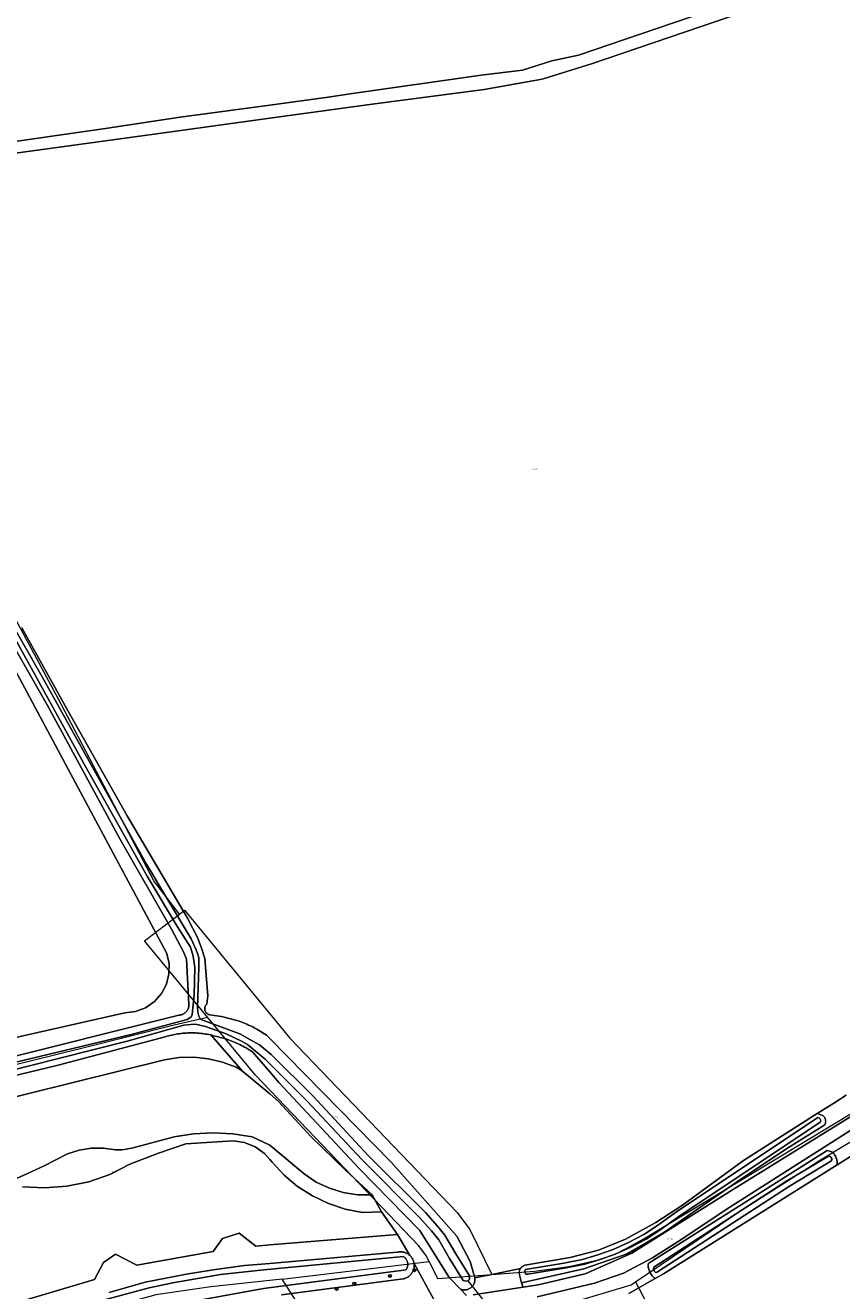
# Model space of a CAD drawing. Header units: metres. Extents: x 250001 to 257773, y 598992 to 609118.
# Tile 106 of 256: x 251934 to 252154, y 601309 to 601649. Entities that reach past the tile are written whole.
import ezdxf
from ezdxf.enums import TextEntityAlignment as Align
from ezdxf.lldxf.tags import DXFTag

# ---------------------------------------------------------------- set-up
doc = ezdxf.new("R2010")
doc.units = ezdxf.units.M
for name, color, linetype, lineweight in [('B-WE-GR-BOOM-S', 252, 'Continuous', 25), ('B-WE-GR-BOS_LOOF-GV', 252, 'Continuous', 13), ('B-WE-GR-BOUWLAND-GV', 252, 'Continuous', 13), ('B-WE-GR-GRAS-GV', 252, 'Continuous', 13), ('B-WE-GR-GROENVOORZIENING-GV', 252, 'Continuous', 18), ('B-WE-KG-GRENS_PERCEEL-G', 150, 'KG-PERCEEL', 18), ('B-WE-KG-GRENS_PERCEEL-S', 150, 'Continuous', 25), ('B-WE-KW-KUNSTWERK_DUIKER-G', 252, 'Continuous', 18), ('B-WE-OG-WATER-GV', 252, 'Continuous', 18), ('B-WE-OG-WATER_SLOOT-GV', 252, 'Continuous', 18), ('B-WE-VH-VERHARDING_GESLOTEN-GV', 252, 'Continuous', 18), ('B-WE-VH-VERHARDING_OPEN-GV', 252, 'Continuous', 18), ('X-XX-AL-REFERENTIE-G', 7, 'Continuous', 18)]:
    doc.layers.add(name, color=color, linetype=linetype, lineweight=lineweight)
doc.styles.add('NLCS-ISO', font='NLCS-ISO.ttf')
doc.styles.get("Standard").update_dxf_attribs({"font": 'NLCS-ISO.ttf'})
tags = doc.linetypes.add('KG-PERCEEL', pattern='A,5.5,-2,["P",Standard,S=1.8,R=0,X=-0.5,Y=-0.9],-2,5.5,-2,[5,NLCS.SHX,S=0.75,R=0,X=0,Y=0],-2', length=19).pattern_tags.tags
tags[6] = DXFTag(74, 10)

# ---------------------------------------------------------------- blocks, each defined once
blk = doc.blocks.new('SKG-PERCEELNUMMER-SO')
at = {"style": 'NLCS-ISO', "oblique": 10, "flags": 1}
blk.add_attdef('GEMEENTECODE', text='', height=1.8, dxfattribs=at).set_placement((0, 2.6), align=Align.MIDDLE_CENTER)
at = {"style": 'NLCS-ISO', "oblique": 10}
blk.add_attdef('SECTIE', text='', height=1.8, dxfattribs=at).set_placement((-0.5, 0), align=Align.MIDDLE_RIGHT)
blk.add_attdef('PERCEELNUMMER', text='', height=1.8, dxfattribs=at).set_placement((0.5, 0), align=Align.MIDDLE_LEFT)
blk = doc.blocks.new('BS2021-132-Xref-KAD-20210617')
at = {"layer": 'B-WE-KG-GRENS_PERCEEL-G', "flags": 128}
for points in [[(251975.676, 601409.954), (251968.821, 601418.866), (251943.801, 601466.508), (251917.752, 601514.835), (251913.296, 601522.718), (251868.416, 601595.684)], [(251983.236, 601382.233), (251966.265, 601402.716), (251975.676, 601409.954)], [(251975.676, 601409.954), (251977.077, 601411.031), (252005.446, 601376.593)], [(251891.36, 601359.57), (251949.627, 601373.966), (251974.305, 601380.135), (251983.236, 601382.233)], [(251996.217, 601366.567), (251983.236, 601382.233)], [(252005.446, 601376.593), (252050.467, 601329.596), (252053.911, 601325.004), (252059.853, 601312.923)], [(252042.914, 601316.446), (252042.086, 601318.102), (252040.087, 601320.771), (251996.217, 601366.567)], [(252059.853, 601312.923), (252071.346, 601313.785), (252080.665, 601315.086), (252088.251, 601316.819), (252093.067, 601318.425), (252096.23, 601319.985), (252100.577, 601322.4), (252118.918, 601333.474), (252160.017, 601358.335), (252161.799, 601359.515)], [(252098.49, 601310.91), (252118.747, 601324.571), (252126.507, 601329.842), (252143.858, 601340.896), (252148.397, 601343.824), (252157.615, 601349.314)], [(252003.359, 601311.639), (252042.914, 601316.446)], [(252042.914, 601316.446), (252045.224, 601311.826), (252059.853, 601312.923)], [(252003.359, 601311.639), (251984.108, 601309.598), (251969.301, 601307.404), (251953.398, 601303.017), (251915.01, 601292.049), (251906.95, 601286.407)], [(252013.481, 601295.824), (252003.359, 601311.639)], [(252051.66, 601299.852), (252050.849, 601301.474), (252062.967, 601302.786), (252071.151, 601303.869), (252079.115, 601305.197), (252084.455, 601306.265), (252097.377, 601310.162), (252098.49, 601310.91)], [(252098.49, 601310.91), (252189.463, 601137.214)]]:
    blk.add_lwpolyline(points, dxfattribs=at)
at = {"layer": 'B-WE-KG-GRENS_PERCEEL-S', "xscale": 0.2, "yscale": 0.2, "zscale": 0.2}
for p, values in [((252071.268, 601529.737), {'PERCEELNUMMER': '487', 'SECTIE': 'M'}), ((252017.271, 601355.221), {'PERCEELNUMMER': '258', 'SECTIE': 'M'}), ((251957.973, 601340.524), {'PERCEELNUMMER': '236', 'SECTIE': 'M'}), ((252107.535, 601322.445), {'PERCEELNUMMER': '259', 'SECTIE': 'M'})]:
    blk.add_blockref('SKG-PERCEELNUMMER-SO', p, dxfattribs=at).add_auto_attribs(values)
blk = doc.blocks.new('SGR-BOOM_01-SO')
at = {"linetype": 'ByBlock', "lineweight": 18}
h = blk.add_hatch(color=0, dxfattribs=at)
h.dxf.hatch_style = 1
edge = h.paths.add_edge_path()
edge.add_arc((0, 0), 0.25, 0, 360)
at = {"color": 0, "linetype": 'ByBlock', "lineweight": 18}
for radius in [2, 0.25]:
    blk.add_circle((0, 0), radius, dxfattribs=at)
blk = doc.blocks.new('BS2021-132-Xref-BGT-GRIJS-20210617-aangepast')
at = {"layer": 'B-WE-GR-BOS_LOOF-GV', "flags": 128}
blk.add_lwpolyline([(251972.19, 601399.56), (251931.329, 601475.849), (251919.809, 601469.329), (251915.35, 601463.93), (251911.429, 601464.349), (251907.105, 601460.38), (251902.386, 601456.888), (251897.326, 601453.914), (251891.98, 601451.489), (251919.549, 601374), (251961.01, 601383.369), (251963.868, 601383.721), (251966.559, 601384.746), (251968.928, 601386.383), (251970.837, 601388.539), (251972.176, 601391.088), (251972.868, 601393.883), (251972.873, 601396.763)], close=True, dxfattribs=at)
for points in [[(251930.4, 601338.099), (251934.6, 601340), (251939.2, 601342.199), (251945.5, 601345.4), (251948.649, 601346.417), (251951.916, 601346.946), (251955.225, 601346.974), (251958.5, 601346.5), (251960.299, 601346.5), (251962.899, 601346.9), (251974.299, 601350), (251979.508, 601350.824), (251984.775, 601351.1), (251990.041, 601350.824), (251995.25, 601350), (252000, 601347.699), (252009.299, 601340), (252012.541, 601337.808), (252016.073, 601336.12), (252019.815, 601334.975), (252023.686, 601334.398), (252027.6, 601334.4), (252020.399, 601341), (252011.2, 601350), (252002.399, 601359.5), (252000, 601361.528), (251992.7, 601367.699), (251991, 601368.699), (251987.312, 601370.108), (251983.472, 601371.023), (251979.545, 601371.43), (251975.598, 601371.321), (251971.7, 601370.699), (251898.149, 601352.5)], [(251930.22, 601304.859), (251952.827, 601311.58), (251955.2, 601316.13), (251958.47, 601318.41), (251964.209, 601315.469), (251984.779, 601319.13), (251987.269, 601322.609), (251991.799, 601324.06), (251996.25, 601320.589), (252000, 601320.889), (252034.45, 601323.65), (252030.143, 601329.825), (252025.004, 601329.633), (252020.339, 601330.547), (252015.825, 601332.036), (252011.532, 601334.077), (252007.527, 601336.638), (252003.872, 601339.678), (252000.626, 601343.15), (252000, 601343.884), (251998.617, 601345.505), (251996.107, 601347.318), (251993.24, 601348.486), (251990.178, 601348.942), (251977.371, 601348.056), (251970.05, 601345.622), (251962.324, 601342.591), (251956.951, 601339.883), (251951.27, 601337.898), (251945.38, 601336.669), (251939.38, 601336.217), (251933.372, 601336.55)]]:
    blk.add_lwpolyline(points, dxfattribs=at)
at = {"layer": 'B-WE-GR-BOUWLAND-GV', "flags": 128}
for points in [[(251846.313, 601652.602), (251850.157, 601625.972), (251852.06, 601609.123), (251852.079, 601608.953), (251860.734, 601609.388), (251864.718, 601609.261), (251866.639, 601609.296), (251868.828, 601609.437), (251874.916, 601610.222), (251898.256, 601613.378), (251925.596, 601617.181), (251955.12, 601621.394), (251975.854, 601624.467), (252000, 601627.76), (252015.767, 601629.91), (252021.639, 601630.808), (252056.953, 601635.817), (252068.066, 601637.14), (252076.003, 601639.653), (252083.147, 601641.241), (252100.08, 601646.929), (252286.347, 601710.429)], [(252170.856, 601667.567), (252086.719, 601638.859), (252073.357, 601634.758), (252057.747, 601631.98), (252027.584, 601628.012), (252000, 601624.218), (251970.831, 601620.206), (251918.312, 601613.063)], [(251933.208, 601486.989), (251944.903, 601466.006), (251961.637, 601436.449), (251977.893, 601408.817), (251980.645, 601403.502), (251981.673, 601400.523), (251982.537, 601398.022), (251983.329, 601387.959), (251983.04, 601385.75), (251983.023, 601385.734), (251982.941, 601385.65), (251982.866, 601385.561), (251982.796, 601385.467), (251982.734, 601385.368), (251982.678, 601385.266), (251982.629, 601385.16), (251982.588, 601385.05), (251982.555, 601384.939), (251982.529, 601384.825), (251982.511, 601384.709), (251982.501, 601384.593), (251982.498, 601384.476), (251982.504, 601384.36), (251982.518, 601384.244), (251982.54, 601384.129), (251982.569, 601384.016), (251982.607, 601383.906), (251982.651, 601383.798), (251982.703, 601383.693), (251982.762, 601383.593), (251982.828, 601383.496), (251982.9, 601383.405), (251982.979, 601383.318), (251983.063, 601383.237), (251983.152, 601383.162), (251983.247, 601383.093), (251983.345, 601383.031), (251983.448, 601382.976), (251983.555, 601382.928), (251983.664, 601382.887), (251983.776, 601382.854), (251983.89, 601382.829), (251987.029, 601382.42), (251991.519, 601381.209), (251991.543, 601381.201), (251992.014, 601381.034), (251992.483, 601380.859), (251992.949, 601380.676), (251993.412, 601380.487), (251993.872, 601380.29), (251994.329, 601380.085), (251994.782, 601379.874), (251995.232, 601379.655), (251995.679, 601379.428), (251996.122, 601379.195), (251996.561, 601378.955), (251996.996, 601378.708), (251997.427, 601378.454), (251997.854, 601378.192), (251998.277, 601377.925), (251998.695, 601377.65), (251999.109, 601377.369), (252000, 601376.478), (252032.728, 601343.126), (252050.447, 601323.245), (252053.987, 601316.46), (252055.098, 601312.627), (252055.166, 601312.425), (252055.22, 601312.218), (252055.257, 601312.008), (252060.73, 601313.069), (252067.513, 601314.493), (252067.595, 601314.618), (252067.705, 601314.758), (252067.828, 601314.888), (252067.962, 601315.006), (252068.105, 601315.111), (252068.258, 601315.203), (252068.418, 601315.281), (252068.585, 601315.345), (252068.756, 601315.393), (252080.908, 601317.534), (252088.534, 601319.467), (252095.875, 601322.478), (252104.021, 601326.92), (252111.211, 601331.62), (252127.597, 601343.584), (252147.499, 601356.24), (252151.938, 601359.063), (252155.299, 601361.19)]]:
    blk.add_lwpolyline(points, dxfattribs=at)
at = {"layer": 'B-WE-GR-GRAS-GV', "flags": 128}
blk.add_lwpolyline([(252201.735, 601373.286), (252164.969, 601350.036), (252164.355, 601349.651), (252152.84, 601342.431), (252106.099, 601313.127), (252103.799, 601311.818), (252096.702, 601307.78)], dxfattribs=at)
at = {"layer": 'B-WE-GR-GROENVOORZIENING-GV', "flags": 128}
for points in [[(251924.192, 601369.899), (251975.48, 601382.76), (251975.525, 601382.76), (251975.674, 601382.766), (251975.822, 601382.779), (251975.969, 601382.801), (251976.114, 601382.83), (251976.258, 601382.867), (251976.4, 601382.912), (251976.538, 601382.964), (251976.674, 601383.024), (251976.807, 601383.091), (251976.936, 601383.165), (251977.06, 601383.246), (251977.18, 601383.333), (251977.295, 601383.427), (251977.405, 601383.527), (251977.51, 601383.633), (251977.608, 601383.744), (251977.701, 601383.86), (251977.787, 601383.981), (251977.866, 601384.106), (251977.939, 601384.236), (251978.004, 601384.369), (251978.062, 601384.506), (251978.113, 601384.646), (251978.156, 601384.788), (251978.191, 601384.932), (251978.219, 601385.078), (251978.239, 601385.225), (251978.251, 601385.373), (251978.254, 601385.522), (251978.25, 601385.67), (251977.596, 601397.819), (251976.815, 601399.775), (251973.549, 601405.868), (251959.625, 601430.172), (251940.047, 601466.289), (251925.456, 601491.814)], [(252168.086, 601359.101), (252122.984, 601330.437), (252110.974, 601322.465), (252103.147, 601317.37), (252095.262, 601313.259), (252087.532, 601310.572), (252072.081, 601306.885)], [(252096.702, 601307.78), (252103.799, 601311.818), (252103.593, 601311.99), (252103.387, 601312.185), (252103.192, 601312.39), (252103.009, 601312.606), (252102.838, 601312.833), (252102.681, 601313.068), (252102.537, 601313.312), (252102.407, 601313.564), (252102.291, 601313.822), (252102.19, 601314.087), (252102.105, 601314.357), (252102.034, 601314.632), (252101.97, 601314.869), (252101.908, 601315.325), (252101.901, 601315.433), (252101.91, 601315.546), (252101.934, 601315.656), (252101.974, 601315.762), (252102.028, 601315.862), (252102.096, 601315.953), (252102.176, 601316.034), (252102.266, 601316.102), (252102.365, 601316.157), (252150.179, 601346.298), (252151.417, 601345.991), (252151.607, 601345.819), (252151.786, 601345.636), (252151.953, 601345.442), (252152.108, 601345.238), (252152.249, 601345.024), (252152.377, 601344.802), (252152.491, 601344.573), (252152.591, 601344.337), (252152.675, 601344.095), (252152.744, 601343.848), (252152.798, 601343.598), (252152.836, 601343.344), (252152.858, 601343.089), (252152.864, 601342.833), (252152.854, 601342.577), (252152.84, 601342.431), (252164.355, 601349.651)], [(252155.299, 601361.19), (252151.938, 601359.063), (252147.499, 601356.24), (252148.773, 601355.842), (252148.921, 601355.754), (252149.061, 601355.654), (252149.191, 601355.54), (252149.31, 601355.416), (252149.416, 601355.28), (252149.51, 601355.135), (252149.59, 601354.983), (252149.655, 601354.823), (252149.706, 601354.659), (252149.741, 601354.49), (252149.76, 601354.318), (252149.763, 601354.146), (252149.75, 601353.974), (252149.721, 601353.804), (252149.677, 601353.638), (252149.617, 601353.476), (252149.543, 601353.321), (252149.492, 601353.232), (252139.794, 601347.105), (252126.912, 601338.586), (252105.861, 601324.077), (252096.299, 601318.459), (252084.632, 601314.424), (252067.832, 601310.699), (252068.273, 601309.498), (252072.284, 601310.098), (252085.001, 601313.118), (252097.567, 601318.644), (252124.702, 601335.729), (252161.947, 601358.822)], [(252044.193, 601306.185), (252038.891, 601315.846), (252038.903, 601315.761), (252038.918, 601315.59), (252038.925, 601315.419), (252038.924, 601315.247), (252038.915, 601315.076), (252038.898, 601314.905), (252038.873, 601314.735), (252038.841, 601314.567), (252038.8, 601314.4), (252038.752, 601314.236), (252038.696, 601314.073), (252038.633, 601313.914), (252038.562, 601313.758), (252038.484, 601313.605), (252038.399, 601313.456), (252038.307, 601313.311), (252038.209, 601313.17), (252038.104, 601313.035), (252037.992, 601312.904), (252037.875, 601312.779), (252037.752, 601312.659), (252037.624, 601312.545), (252037.491, 601312.437), (252037.352, 601312.336), (252037.209, 601312.241), (252037.062, 601312.152), (252036.911, 601312.071), (252036.756, 601311.997), (252036.598, 601311.931), (252036.437, 601311.871), (252036.273, 601311.819), (252036.108, 601311.775), (252035.94, 601311.739), (252003.14, 601307.439)], [(251956.779, 601308.099), (251966.489, 601310.819), (251977.579, 601313), (251984.779, 601314.199), (251993.239, 601315.31), (252000, 601315.889), (252002, 601316.06), (252034.299, 601318.91), (252034.447, 601318.946), (252034.615, 601318.979), (252034.785, 601319.005), (252034.955, 601319.022), (252035.127, 601319.032), (252035.298, 601319.033), (252035.47, 601319.027), (252035.641, 601319.012), (252035.811, 601318.99), (252035.98, 601318.96), (252036.147, 601318.922), (252036.312, 601318.876), (252036.475, 601318.822), (252036.636, 601318.761), (252036.793, 601318.692), (252036.947, 601318.617), (252037.097, 601318.534), (252037.243, 601318.444), (252037.385, 601318.348), (252037.522, 601318.245), (252037.655, 601318.135), (252037.782, 601318.02), (252034.45, 601323.65), (252000, 601320.889), (251996.25, 601320.589), (251991.799, 601324.06), (251987.269, 601322.609), (251984.779, 601319.13), (251964.209, 601315.469), (251958.47, 601318.41), (251955.2, 601316.13), (251952.827, 601311.58), (251930.22, 601304.859)], [(251933.372, 601336.55), (251939.38, 601336.217), (251945.38, 601336.669), (251951.27, 601337.898), (251956.951, 601339.883), (251962.324, 601342.591), (251970.05, 601345.622), (251977.371, 601348.056), (251990.178, 601348.942), (251993.24, 601348.486), (251996.107, 601347.318), (251998.617, 601345.505), (252000, 601343.884), (252000.626, 601343.15), (252003.872, 601339.678), (252007.527, 601336.638), (252011.532, 601334.077), (252015.825, 601332.036), (252020.339, 601330.547), (252025.004, 601329.633), (252030.143, 601329.825), (252027.6, 601334.4), (252023.686, 601334.398), (252019.815, 601334.975), (252016.073, 601336.12), (252012.541, 601337.808), (252009.299, 601340), (252000, 601347.699), (251995.25, 601350), (251990.041, 601350.824), (251984.775, 601351.1), (251979.508, 601350.824), (251974.299, 601350), (251962.899, 601346.9), (251960.299, 601346.5), (251958.5, 601346.5), (251955.225, 601346.974), (251951.916, 601346.946), (251948.649, 601346.417), (251945.5, 601345.4), (251939.2, 601342.199), (251934.6, 601340), (251930.4, 601338.099)], [(251898.149, 601352.5), (251971.7, 601370.699), (251975.598, 601371.321), (251979.545, 601371.43), (251983.472, 601371.023), (251987.312, 601370.108), (251991, 601368.699), (251992.7, 601367.699), (251984.107, 601377.405), (251984.033, 601377.421), (251983.602, 601377.511), (251983.169, 601377.592), (251982.735, 601377.666), (251982.3, 601377.731), (251981.863, 601377.789), (251981.426, 601377.839), (251980.988, 601377.881), (251980.549, 601377.915), (251980.11, 601377.94), (251979.67, 601377.958), (251979.23, 601377.968), (251978.79, 601377.97), (251978.349, 601377.964), (251977.909, 601377.95), (251977.47, 601377.928), (251977.03, 601377.898), (251976.592, 601377.86), (251976.154, 601377.814), (251975.717, 601377.76), (251975.282, 601377.698), (251974.847, 601377.628), (251974.414, 601377.55), (251973.982, 601377.465), (251973.552, 601377.371), (251973.123, 601377.27), (251972.697, 601377.161), (251972.272, 601377.044), (251971.85, 601376.92), (251943.019, 601369.319), (251924.734, 601364.863)], [(252052.996, 601307.262), (252051.377, 601308.969), (252048.376, 601312.134), (252040.407, 601324.795), (252024.105, 601341.447), (252002.441, 601364.617), (252000, 601367.45), (251995.346, 601372.851), (251995.216, 601372.939), (251994.822, 601373.198), (251994.424, 601373.45), (251994.021, 601373.696), (251993.614, 601373.934), (251993.204, 601374.166), (251992.789, 601374.391), (251992.371, 601374.609), (251991.949, 601374.819), (251991.523, 601375.023), (251991.095, 601375.219), (251990.663, 601375.408), (251990.227, 601375.589), (251989.789, 601375.763), (251989.348, 601375.93), (251988.904, 601376.089), (251988.457, 601376.24), (251988.008, 601376.385), (251987.557, 601376.521), (251987.103, 601376.65), (251986.647, 601376.77), (251986.19, 601376.884), (251985.73, 601376.989), (251985.315, 601377.107), (251984.89, 601377.219), (251984.462, 601377.324), (251984.107, 601377.405), (251992.7, 601367.699), (252000, 601361.528), (252002.399, 601359.5), (252011.2, 601350), (252020.399, 601341), (252027.6, 601334.4), (252030.143, 601329.825), (252034.45, 601323.65), (252037.782, 601318.02), (252037.903, 601317.899), (252038.019, 601317.772), (252038.129, 601317.64), (252038.232, 601317.503), (252038.329, 601317.362), (252038.42, 601317.216), (252038.503, 601317.066), (252038.579, 601316.912), (252038.648, 601316.755), (252038.71, 601316.595), (252038.764, 601316.432), (252038.81, 601316.267), (252038.849, 601316.1), (252038.88, 601315.931), (252038.891, 601315.846), (252044.193, 601306.185)], [(252054.764, 601307.478), (252068.273, 601309.498), (252067.832, 601310.699), (252067.328, 601312.813), (252067.295, 601312.921), (252067.255, 601313.095), (252067.23, 601313.271), (252067.221, 601313.449), (252067.228, 601313.627), (252067.251, 601313.804), (252067.29, 601313.978), (252067.344, 601314.148), (252067.414, 601314.312), (252067.497, 601314.469), (252067.513, 601314.493), (252060.73, 601313.069), (252055.257, 601312.008), (252055.279, 601311.796), (252055.285, 601311.582), (252055.274, 601311.369), (252055.248, 601311.157), (252055.206, 601310.948), (252055.149, 601310.742), (252055.076, 601310.542), (252054.988, 601310.347), (252054.887, 601310.16), (252054.771, 601309.98), (252054.642, 601309.81), (252054.501, 601309.65), (252054.348, 601309.501), (252054.185, 601309.364), (252054.011, 601309.239), (252053.829, 601309.128), (252053.639, 601309.031), (252053.442, 601308.948), (252053.24, 601308.88), (252053.033, 601308.828), (252052.823, 601308.791), (252052.611, 601308.77), (252052.397, 601308.765), (252052.184, 601308.776), (252051.972, 601308.803), (252051.763, 601308.845), (252051.558, 601308.903), (252051.377, 601308.969), (252052.996, 601307.262)]]:
    blk.add_lwpolyline(points, dxfattribs=at)
blk.add_lwpolyline([(251919.809, 601469.329), (251931.329, 601475.849), (251972.19, 601399.56), (251972.873, 601396.763), (251972.868, 601393.883), (251972.176, 601391.088), (251970.837, 601388.539), (251968.928, 601386.383), (251966.559, 601384.746), (251963.868, 601383.721), (251961.01, 601383.369), (251919.549, 601374), (251891.98, 601451.489), (251897.326, 601453.914), (251902.386, 601456.888), (251907.105, 601460.38), (251911.429, 601464.349), (251915.35, 601463.93)], close=True, dxfattribs=at)
at = {"layer": 'B-WE-KW-KUNSTWERK_DUIKER-G', "flags": 128}
blk.add_lwpolyline([(252053.374, 601311.233), (252061.521, 601301.027)], dxfattribs=at)
at = {"layer": 'B-WE-OG-WATER-GV', "flags": 128}
for points in [[(251930.886, 601485.077), (251949.937, 601450.536), (251966.949, 601420.143), (251975.135, 601406.562), (251978.621, 601401.054), (251979.395, 601398.587), (251979.804, 601395.566), (251979.646, 601388.128), (251979.151, 601382.912), (251978.933, 601382.385), (251978.511, 601381.981), (251977.794, 601381.612), (251962.706, 601377.503), (251924.774, 601368.447)], [(251925.267, 601366.606), (251961.636, 601375.784), (251976.904, 601380.007), (251978.711, 601380.264), (251979.982, 601380.355), (251982.685, 601379.677), (251988.284, 601377.757), (251992.435, 601375.749), (251994.01, 601374.83), (251998.769, 601370.89), (252010.019, 601359.701), (252024.874, 601343.753), (252040.281, 601328.4), (252043.57, 601324.658), (252045.574, 601322.257), (252048.466, 601317.243), (252052.147, 601311.337), (252052.467, 601311.199), (252052.969, 601311.15), (252053.374, 601311.233), (252053.575, 601311.351), (252053.73, 601311.492), (252053.813, 601311.773), (252053.79, 601312.169), (252053.791, 601312.582), (252050.11, 601318.489), (252047.218, 601323.503), (252045.214, 601325.903), (252041.924, 601329.646), (252026.518, 601344.999), (252011.663, 601360.947), (252000.412, 601372.135), (251997.227, 601374.761), (251995.242, 601375.867), (251991.944, 601377.679), (251982.452, 601381.247), (251981.514, 601381.563), (251981.138, 601381.925), (251980.884, 601382.491), (251980.692, 601383.174), (251980.675, 601383.766), (251980.579, 601384.801), (251980.926, 601395.572), (251980.864, 601398.201), (251980.481, 601399.627), (251980.057, 601400.552), (251978.845, 601403.264), (251966.782, 601423.365), (251938.739, 601473.866), (251928.501, 601491.814)], [(251975.672, 601305.054), (251998.349, 601309.148), (252036.771, 601314.213), (252036.782, 601314.229), (252036.886, 601314.399), (252036.977, 601314.577), (252037.053, 601314.762), (252037.114, 601314.952), (252037.16, 601315.146), (252037.19, 601315.343), (252037.204, 601315.543), (252037.202, 601315.742), (252037.185, 601315.941), (252037.151, 601316.138), (252037.102, 601316.332), (252037.037, 601316.521), (252036.957, 601316.704), (252036.863, 601316.88), (252036.756, 601317.048), (252036.635, 601317.207), (252036.502, 601317.356), (252036.357, 601317.494), (252036.202, 601317.619), (252036.037, 601317.732), (251998.397, 601314.153), (251986.765, 601312.894), (251973.931, 601310.657), (251967.555, 601309.375), (251954.188, 601305.702)]]:
    blk.add_lwpolyline(points, dxfattribs=at)
for points in [[(252148.07, 601354.983), (252147.648, 601355.173), (252109.612, 601329.804), (252104.173, 601325.911), (252100.79, 601323.658), (252096.635, 601321.557), (252092.485, 601319.691), (252088.41, 601318.194), (252084.241, 601317.003), (252079.267, 601315.963), (252068.888, 601314.297), (252068.742, 601313.939), (252068.718, 601313.559), (252068.804, 601313.298), (252068.907, 601313.128), (252069.027, 601313.027), (252069.187, 601313), (252069.502, 601313.037), (252079.88, 601314.703), (252084.854, 601315.743), (252089.024, 601316.935), (252093.098, 601318.431), (252097.248, 601320.297), (252101.403, 601322.399), (252104.786, 601324.651), (252110.226, 601328.545), (252148.262, 601353.913), (252148.422, 601354.335), (252148.33, 601354.657), (252148.219, 601354.834)], [(252150.881, 601344.726), (252150.481, 601344.822), (252139.066, 601337.973), (252103.454, 601314.894), (252103.422, 601314.57), (252103.48, 601314.089), (252103.611, 601313.758), (252103.82, 601313.571), (252104.165, 601313.481), (252139.778, 601336.56), (252151.192, 601343.409), (252151.38, 601343.786), (252151.417, 601344.136), (252151.197, 601344.506)]]:
    blk.add_lwpolyline(points, close=True, dxfattribs=at)
at = {"layer": 'B-WE-OG-WATER_SLOOT-GV', "flags": 128}
for points in [[(251925.456, 601491.814), (251940.047, 601466.289), (251959.625, 601430.172), (251973.549, 601405.868), (251976.815, 601399.775), (251977.596, 601397.819), (251978.25, 601385.67), (251978.254, 601385.522), (251978.251, 601385.373), (251978.239, 601385.225), (251978.219, 601385.078), (251978.191, 601384.932), (251978.156, 601384.788), (251978.113, 601384.646), (251978.062, 601384.506), (251978.004, 601384.369), (251977.939, 601384.236), (251977.866, 601384.106), (251977.787, 601383.981), (251977.701, 601383.86), (251977.608, 601383.744), (251977.51, 601383.633), (251977.405, 601383.527), (251977.295, 601383.427), (251977.18, 601383.333), (251977.06, 601383.246), (251976.936, 601383.165), (251976.807, 601383.091), (251976.674, 601383.024), (251976.538, 601382.964), (251976.4, 601382.912), (251976.258, 601382.867), (251976.114, 601382.83), (251975.969, 601382.801), (251975.822, 601382.779), (251975.674, 601382.766), (251975.525, 601382.76), (251975.48, 601382.76), (251924.192, 601369.899)], [(251924.734, 601364.863), (251943.019, 601369.319), (251971.85, 601376.92), (251972.272, 601377.044), (251972.697, 601377.161), (251973.123, 601377.27), (251973.552, 601377.371), (251973.982, 601377.465), (251974.414, 601377.55), (251974.847, 601377.628), (251975.282, 601377.698), (251975.717, 601377.76), (251976.154, 601377.814), (251976.592, 601377.86), (251977.03, 601377.898), (251977.47, 601377.928), (251977.909, 601377.95), (251978.349, 601377.964), (251978.79, 601377.97), (251979.23, 601377.968), (251979.67, 601377.958), (251980.11, 601377.94), (251980.549, 601377.915), (251980.988, 601377.881), (251981.426, 601377.839), (251981.863, 601377.789), (251982.3, 601377.731), (251982.735, 601377.666), (251983.169, 601377.592), (251983.602, 601377.511), (251984.033, 601377.421), (251984.107, 601377.405), (251984.462, 601377.324), (251984.89, 601377.219), (251985.315, 601377.107), (251985.73, 601376.989), (251986.19, 601376.884), (251986.647, 601376.77), (251987.103, 601376.65), (251987.557, 601376.521), (251988.008, 601376.385), (251988.457, 601376.24), (251988.904, 601376.089), (251989.348, 601375.93), (251989.789, 601375.763), (251990.227, 601375.589), (251990.663, 601375.408), (251991.095, 601375.219), (251991.523, 601375.023), (251991.949, 601374.819), (251992.371, 601374.609), (251992.789, 601374.391), (251993.204, 601374.166), (251993.614, 601373.934), (251994.021, 601373.696), (251994.424, 601373.45), (251994.822, 601373.198), (251995.216, 601372.939), (251995.346, 601372.851), (252000, 601367.45), (252002.441, 601364.617), (252024.105, 601341.447), (252040.407, 601324.795), (252048.376, 601312.134), (252051.377, 601308.969), (252051.558, 601308.903), (252051.763, 601308.845), (252051.972, 601308.803), (252052.184, 601308.776), (252052.397, 601308.765), (252052.611, 601308.77), (252052.823, 601308.791), (252053.033, 601308.828), (252053.24, 601308.88), (252053.442, 601308.948), (252053.639, 601309.031), (252053.829, 601309.128), (252054.011, 601309.239), (252054.185, 601309.364), (252054.348, 601309.501), (252054.501, 601309.65), (252054.642, 601309.81), (252054.771, 601309.98), (252054.887, 601310.16), (252054.988, 601310.347), (252055.076, 601310.542), (252055.149, 601310.742), (252055.206, 601310.948), (252055.248, 601311.157), (252055.274, 601311.369), (252055.285, 601311.582), (252055.279, 601311.796), (252055.257, 601312.008), (252055.22, 601312.218), (252055.166, 601312.425), (252055.098, 601312.627), (252053.987, 601316.46), (252050.447, 601323.245), (252032.728, 601343.126), (252000, 601376.478), (251999.109, 601377.369), (251998.695, 601377.65), (251998.277, 601377.925), (251997.854, 601378.192), (251997.427, 601378.454), (251996.996, 601378.708), (251996.561, 601378.955), (251996.122, 601379.195), (251995.679, 601379.428), (251995.232, 601379.655), (251994.782, 601379.874), (251994.329, 601380.085), (251993.872, 601380.29), (251993.412, 601380.487), (251992.949, 601380.676), (251992.483, 601380.859), (251992.014, 601381.034), (251991.543, 601381.201), (251991.519, 601381.209), (251987.029, 601382.42), (251983.89, 601382.829), (251983.776, 601382.854), (251983.664, 601382.887), (251983.555, 601382.928), (251983.448, 601382.976), (251983.345, 601383.031), (251983.247, 601383.093), (251983.152, 601383.162), (251983.063, 601383.237), (251982.979, 601383.318), (251982.9, 601383.405), (251982.828, 601383.496), (251982.762, 601383.593), (251982.703, 601383.693), (251982.651, 601383.798), (251982.607, 601383.906), (251982.569, 601384.016), (251982.54, 601384.129), (251982.518, 601384.244), (251982.504, 601384.36), (251982.498, 601384.476), (251982.501, 601384.593), (251982.511, 601384.709), (251982.529, 601384.825), (251982.555, 601384.939), (251982.588, 601385.05), (251982.629, 601385.16), (251982.678, 601385.266), (251982.734, 601385.368), (251982.796, 601385.467), (251982.866, 601385.561), (251982.941, 601385.65), (251983.023, 601385.734), (251983.04, 601385.75), (251983.329, 601387.959), (251982.537, 601398.022), (251981.673, 601400.523), (251980.645, 601403.502), (251977.893, 601408.817), (251961.637, 601436.449), (251944.903, 601466.006), (251933.208, 601486.989)], [(251928.501, 601491.814), (251938.739, 601473.866), (251966.782, 601423.365), (251978.845, 601403.264), (251980.057, 601400.552), (251980.481, 601399.627), (251980.864, 601398.201), (251980.926, 601395.572), (251980.579, 601384.801), (251980.675, 601383.766), (251980.692, 601383.174), (251980.884, 601382.491), (251981.138, 601381.925), (251981.514, 601381.563), (251982.452, 601381.247), (251991.944, 601377.679), (251995.242, 601375.867), (251997.227, 601374.761), (252000.412, 601372.135), (252011.663, 601360.947), (252026.518, 601344.999), (252041.924, 601329.646), (252045.214, 601325.903), (252047.218, 601323.503), (252050.11, 601318.489), (252053.791, 601312.582), (252053.79, 601312.169), (252053.813, 601311.773), (252053.73, 601311.492), (252053.575, 601311.351), (252053.374, 601311.233), (252052.969, 601311.15), (252052.467, 601311.199), (252052.147, 601311.337), (252048.466, 601317.243), (252045.574, 601322.257), (252043.57, 601324.658), (252040.281, 601328.4), (252024.874, 601343.753), (252010.019, 601359.701), (251998.769, 601370.89), (251994.01, 601374.83), (251992.435, 601375.749), (251988.284, 601377.757), (251982.685, 601379.677), (251979.982, 601380.355), (251978.711, 601380.264), (251976.904, 601380.007), (251961.636, 601375.784), (251925.267, 601366.606)], [(251924.774, 601368.447), (251962.706, 601377.503), (251977.794, 601381.612), (251978.511, 601381.981), (251978.933, 601382.385), (251979.151, 601382.912), (251979.646, 601388.128), (251979.804, 601395.566), (251979.395, 601398.587), (251978.621, 601401.054), (251975.135, 601406.562), (251966.949, 601420.143), (251949.937, 601450.536), (251930.886, 601485.077)], [(252003.14, 601307.439), (252035.94, 601311.739), (252036.108, 601311.775), (252036.273, 601311.819), (252036.437, 601311.871), (252036.598, 601311.931), (252036.756, 601311.997), (252036.911, 601312.071), (252037.062, 601312.152), (252037.209, 601312.241), (252037.352, 601312.336), (252037.491, 601312.437), (252037.624, 601312.545), (252037.752, 601312.659), (252037.875, 601312.779), (252037.992, 601312.904), (252038.104, 601313.035), (252038.209, 601313.17), (252038.307, 601313.311), (252038.399, 601313.456), (252038.484, 601313.605), (252038.562, 601313.758), (252038.633, 601313.914), (252038.696, 601314.073), (252038.752, 601314.236), (252038.8, 601314.4), (252038.841, 601314.567), (252038.873, 601314.735), (252038.898, 601314.905), (252038.915, 601315.076), (252038.924, 601315.247), (252038.925, 601315.419), (252038.918, 601315.59), (252038.903, 601315.761), (252038.891, 601315.846), (252038.88, 601315.931), (252038.849, 601316.1), (252038.81, 601316.267), (252038.764, 601316.432), (252038.71, 601316.595), (252038.648, 601316.755), (252038.579, 601316.912), (252038.503, 601317.066), (252038.42, 601317.216), (252038.329, 601317.362), (252038.232, 601317.503), (252038.129, 601317.64), (252038.019, 601317.772), (252037.903, 601317.899), (252037.782, 601318.02), (252037.655, 601318.135), (252037.522, 601318.245), (252037.385, 601318.348), (252037.243, 601318.444), (252037.097, 601318.534), (252036.947, 601318.617), (252036.793, 601318.692), (252036.636, 601318.761), (252036.475, 601318.822), (252036.312, 601318.876), (252036.147, 601318.922), (252035.98, 601318.96), (252035.811, 601318.99), (252035.641, 601319.012), (252035.47, 601319.027), (252035.298, 601319.033), (252035.127, 601319.032), (252034.955, 601319.022), (252034.785, 601319.005), (252034.615, 601318.979), (252034.447, 601318.946), (252034.299, 601318.91), (252002, 601316.06), (252000, 601315.889), (251993.239, 601315.31), (251984.779, 601314.199), (251977.579, 601313), (251966.489, 601310.819), (251956.779, 601308.099)], [(251954.188, 601305.702), (251967.555, 601309.375), (251973.931, 601310.657), (251986.765, 601312.894), (251998.397, 601314.153), (252036.037, 601317.732), (252036.202, 601317.619), (252036.357, 601317.494), (252036.502, 601317.356), (252036.635, 601317.207), (252036.756, 601317.048), (252036.863, 601316.88), (252036.957, 601316.704), (252037.037, 601316.521), (252037.102, 601316.332), (252037.151, 601316.138), (252037.185, 601315.941), (252037.202, 601315.742), (252037.204, 601315.543), (252037.19, 601315.343), (252037.16, 601315.146), (252037.114, 601314.952), (252037.053, 601314.762), (252036.977, 601314.577), (252036.886, 601314.399), (252036.782, 601314.229), (252036.771, 601314.213), (251998.349, 601309.148), (251975.672, 601305.054)]]:
    blk.add_lwpolyline(points, dxfattribs=at)
for points in [[(252148.773, 601355.842), (252147.499, 601356.24), (252127.597, 601343.584), (252111.211, 601331.62), (252104.021, 601326.92), (252095.875, 601322.478), (252088.534, 601319.467), (252080.908, 601317.534), (252068.756, 601315.393), (252068.585, 601315.345), (252068.418, 601315.281), (252068.258, 601315.203), (252068.105, 601315.111), (252067.962, 601315.006), (252067.828, 601314.888), (252067.705, 601314.758), (252067.595, 601314.618), (252067.513, 601314.493), (252067.497, 601314.469), (252067.414, 601314.312), (252067.344, 601314.148), (252067.29, 601313.978), (252067.251, 601313.804), (252067.228, 601313.627), (252067.221, 601313.449), (252067.23, 601313.271), (252067.255, 601313.095), (252067.295, 601312.921), (252067.328, 601312.813), (252067.832, 601310.699), (252084.632, 601314.424), (252096.299, 601318.459), (252105.861, 601324.077), (252126.912, 601338.586), (252139.794, 601347.105), (252149.492, 601353.232), (252149.543, 601353.321), (252149.617, 601353.476), (252149.677, 601353.638), (252149.721, 601353.804), (252149.75, 601353.974), (252149.763, 601354.146), (252149.76, 601354.318), (252149.741, 601354.49), (252149.706, 601354.659), (252149.655, 601354.823), (252149.59, 601354.983), (252149.51, 601355.135), (252149.416, 601355.28), (252149.31, 601355.416), (252149.191, 601355.54), (252149.061, 601355.654), (252148.921, 601355.754)], [(252109.612, 601329.804), (252147.648, 601355.173), (252148.07, 601354.983), (252148.219, 601354.834), (252148.33, 601354.657), (252148.422, 601354.335), (252148.262, 601353.913), (252110.226, 601328.545), (252104.786, 601324.651), (252101.403, 601322.399), (252097.248, 601320.297), (252093.098, 601318.431), (252089.024, 601316.935), (252084.854, 601315.743), (252079.88, 601314.703), (252069.502, 601313.037), (252069.187, 601313), (252069.027, 601313.027), (252068.907, 601313.128), (252068.804, 601313.298), (252068.718, 601313.559), (252068.742, 601313.939), (252068.888, 601314.297), (252079.267, 601315.963), (252084.241, 601317.003), (252088.41, 601318.194), (252092.485, 601319.691), (252096.635, 601321.557), (252100.79, 601323.658), (252104.173, 601325.911)], [(252151.417, 601345.991), (252150.179, 601346.298), (252102.365, 601316.157), (252102.266, 601316.102), (252102.176, 601316.034), (252102.096, 601315.953), (252102.028, 601315.862), (252101.974, 601315.762), (252101.934, 601315.656), (252101.91, 601315.546), (252101.901, 601315.433), (252101.908, 601315.325), (252101.97, 601314.869), (252102.034, 601314.632), (252102.105, 601314.357), (252102.19, 601314.087), (252102.291, 601313.822), (252102.407, 601313.564), (252102.537, 601313.312), (252102.681, 601313.068), (252102.838, 601312.833), (252103.009, 601312.606), (252103.192, 601312.39), (252103.387, 601312.185), (252103.593, 601311.99), (252103.799, 601311.818), (252106.099, 601313.127), (252152.84, 601342.431), (252152.854, 601342.577), (252152.864, 601342.833), (252152.858, 601343.089), (252152.836, 601343.344), (252152.798, 601343.598), (252152.744, 601343.848), (252152.675, 601344.095), (252152.591, 601344.337), (252152.491, 601344.573), (252152.377, 601344.802), (252152.249, 601345.024), (252152.108, 601345.238), (252151.953, 601345.442), (252151.786, 601345.636), (252151.607, 601345.819)], [(252139.066, 601337.973), (252150.481, 601344.822), (252150.881, 601344.726), (252151.197, 601344.506), (252151.417, 601344.136), (252151.38, 601343.786), (252151.192, 601343.409), (252139.778, 601336.56), (252104.165, 601313.481), (252103.82, 601313.571), (252103.611, 601313.758), (252103.48, 601314.089), (252103.422, 601314.57), (252103.454, 601314.894)]]:
    blk.add_lwpolyline(points, close=True, dxfattribs=at)
at = {"layer": 'B-WE-VH-VERHARDING_GESLOTEN-GV', "flags": 128}
for points in [[(251918.312, 601613.063), (251970.831, 601620.206), (252000, 601624.218), (252027.584, 601628.012), (252057.747, 601631.98), (252073.357, 601634.758), (252086.719, 601638.859), (252170.856, 601667.567)], [(252286.347, 601710.429), (252100.08, 601646.929), (252083.147, 601641.241), (252076.003, 601639.653), (252068.066, 601637.14), (252056.953, 601635.817), (252021.639, 601630.808), (252015.767, 601629.91), (252000, 601627.76), (251975.854, 601624.467), (251955.12, 601621.394), (251925.596, 601617.181)]]:
    blk.add_lwpolyline(points, dxfattribs=at)
at = {"layer": 'B-WE-VH-VERHARDING_OPEN-GV', "flags": 128}
for points in [[(252161.947, 601358.822), (252124.702, 601335.729), (252097.567, 601318.644), (252085.001, 601313.118), (252072.284, 601310.098), (252068.273, 601309.498), (252054.764, 601307.478)], [(252072.081, 601306.885), (252087.532, 601310.572), (252095.262, 601313.259), (252103.147, 601317.37), (252110.974, 601322.465), (252122.984, 601330.437), (252168.086, 601359.101)]]:
    blk.add_lwpolyline(points, dxfattribs=at)
at = {"layer": 'B-WE-GR-BOOM-S', "xscale": 0.2, "yscale": 0.2, "zscale": 0.2}
for p in [(252038.987, 601314.071), (252032.371, 601312.533), (252018.015, 601309.037), (252022.77, 601310.459)]:
    blk.add_blockref('SGR-BOOM_01-SO', p, dxfattribs=at)

msp = doc.modelspace()

# ---------------------------------------------------------------- block references
at = {"layer": 'X-XX-AL-REFERENTIE-G'}
for name in ['BS2021-132-Xref-BGT-GRIJS-20210617-aangepast', 'BS2021-132-Xref-KAD-20210617']:
    msp.add_blockref(name, (0, 0), dxfattribs=at)

doc.saveas('drawing.dxf')
